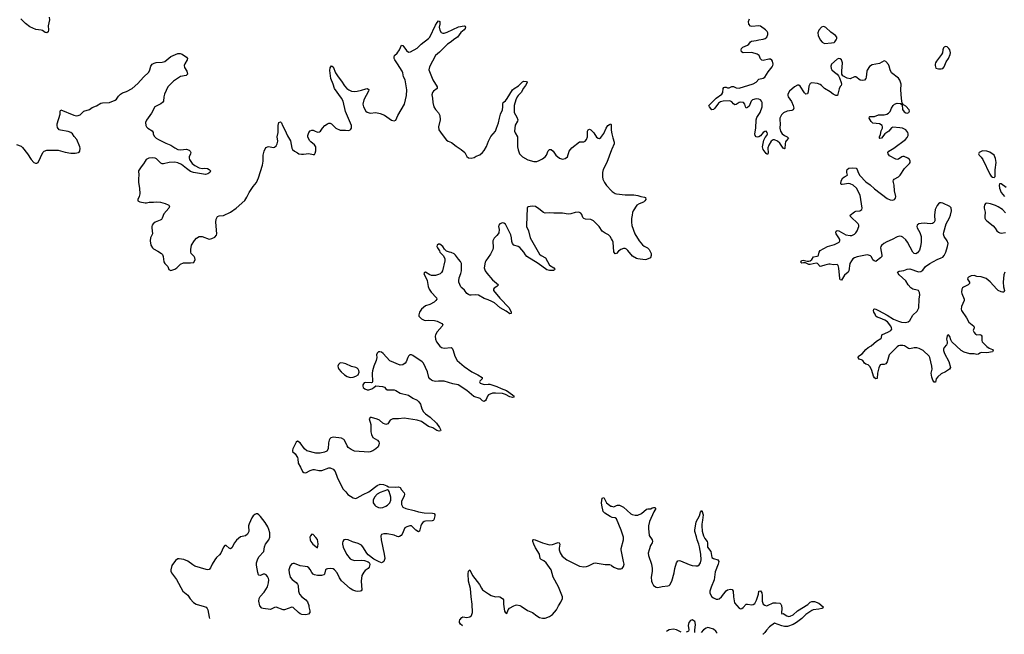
# Model space of a CAD drawing. Header units: inches. Extents: x 1843750 to 1959452, y 907112 to 1016326.
# Tile 21 of 137: x 1901690 to 1915515, y 908186 to 916814. Entities that reach past the tile are written whole.
import ezdxf

# ---------------------------------------------------------------- set-up
doc = ezdxf.new("R2010")
doc.units = ezdxf.units.IN
doc.header["$MEASUREMENT"] = 0
for name, color, linetype in [('B9900', 7, 'Continuous'), ('B9901', 7, 'Continuous'), ('B9910', 7, 'Continuous'), ('B9911', 7, 'Continuous')]:
    doc.layers.add(name, color=color, linetype=linetype)

msp = doc.modelspace()

# ---------------------------------------------------------------- linework, layer by layer
at = {"layer": 'B9900', "color": 6, "elevation": 700}
for points in [[(1907056, 910000), (1907070, 909973), (1907111, 909950), (1907230, 909924), (1907290, 909903), (1907370, 909889), (1907488, 909888), (1907510, 909883), (1907521, 909870), (1907521, 909850), (1907506, 909794), (1907495, 909785), (1907480, 909780), (1907390, 909773), (1907370, 909768), (1907350, 909756), (1907330, 909732), (1907320, 909710), (1907305, 909635), (1907290, 909624), (1907250, 909647), (1907201, 909701), (1907190, 909708), (1907170, 909710), (1907124, 909696), (1907100, 909680), (1907060, 909590), (1907047, 909573), (1907021, 909559), (1907010, 909556), (1906990, 909560), (1906950, 909579), (1906850, 909597), (1906803, 909597), (1906772, 909588), (1906762, 909570), (1906764, 909510), (1906809, 909310), (1906815, 909250), (1906803, 909210), (1906790, 909197), (1906770, 909191), (1906726, 909206), (1906662, 909242), (1906582, 909302), (1906564, 909324), (1906510, 909416), (1906490, 909437), (1906441, 909461), (1906364, 909484), (1906303, 909510), (1906265, 909515), (1906239, 909510), (1906225, 909490), (1906222, 909470), (1906221, 909450), (1906232, 909410), (1906281, 909310), (1906330, 909247), (1906350, 909234), (1906390, 909222), (1906488, 909228), (1906530, 909221), (1906584, 909204), (1906596, 909196), (1906603, 909183), (1906606, 909166), (1906596, 909130), (1906581, 909110), (1906540, 909080), (1906521, 909059), (1906496, 909010), (1906484, 908930), (1906495, 908810), (1906483, 908797), (1906469, 908791), (1906431, 908789), (1906410, 908792), (1906367, 908807), (1906331, 908830), (1906210, 908936), (1906180, 908980), (1906147, 909050), (1906110, 909093), (1906090, 909103), (1906052, 909108), (1906013, 909107), (1905998, 909102), (1905984, 909090), (1905971, 909030), (1905959, 909021), (1905929, 909011), (1905870, 909011), (1905830, 909020), (1905810, 909030), (1905792, 909052), (1905770, 909098), (1905750, 909119), (1905730, 909131), (1905700, 909140), (1905630, 909146), (1905550, 909179), (1905530, 909181), (1905510, 909174), (1905490, 909148), (1905471, 909090), (1905473, 909050), (1905490, 908990), (1905514, 908954), (1905572, 908912), (1905589, 908890), (1905599, 908870), (1905604, 908790), (1905618, 908750), (1905650, 908712), (1905710, 908670), (1905730, 908641), (1905750, 908590), (1905751, 908570), (1905765, 908515), (1905765, 908490), (1905745, 908470), (1905710, 908457), (1905650, 908466), (1905630, 908475), (1905607, 908490), (1905530, 908561), (1905510, 908569), (1905410, 908528), (1905389, 908530), (1905290, 908567), (1905270, 908563), (1905210, 908536), (1905110, 908550), (1905090, 908555), (1905064, 908584), (1905048, 908650), (1905053, 908690), (1905065, 908715), (1905124, 908776), (1905169, 908851), (1905185, 908910), (1905186, 908950), (1905183, 908970), (1905170, 908996), (1905150, 909020), (1905132, 909030), (1905110, 909028), (1905070, 909011), (1905050, 909016), (1905043, 909023), (1905034, 909054), (1905017, 909157), (1905016, 909190), (1905028, 909232), (1905047, 909273), (1905117, 909350), (1905128, 909412), (1905140, 909450), (1905190, 909513), (1905202, 909550), (1905202, 909610), (1905190, 909658), (1905173, 909693), (1905135, 909755), (1905070, 909840), (1905050, 909862), (1905030, 909876), (1905010, 909877), (1904990, 909870), (1904970, 909850), (1904950, 909820), (1904910, 909739), (1904902, 909710), (1904907, 909630), (1904889, 909591), (1904859, 909570), (1904790, 909552), (1904733, 909507), (1904708, 909472), (1904670, 909398), (1904650, 909387), (1904630, 909393), (1904590, 909432), (1904570, 909433), (1904554, 909410), (1904515, 909325), (1904497, 909303), (1904454, 909266), (1904428, 909232), (1904392, 909170), (1904370, 909117), (1904350, 909096), (1904330, 909092), (1904310, 909096), (1904150, 909144), (1904120, 909160), (1904050, 909214), (1903995, 909235), (1903930, 909247), (1903910, 909245), (1903877, 909223), (1903828, 909150), (1903813, 909090), (1903813, 909070), (1903820, 909050), (1903894, 908954), (1903979, 908790), (1904050, 908735), (1904084, 908684), (1904131, 908631), (1904170, 908609), (1904278, 908578), (1904310, 908565), (1904322, 908550), (1904330, 908530), (1904352, 908428), (1904356, 908406)], [(1906678, 910000), (1906690, 909987), (1906730, 909966), (1906750, 909962), (1906790, 909968), (1906830, 909986), (1906852, 910000)], [(1910000, 909830), (1909979, 909839), (1909907, 909887), (1909884, 909910), (1909865, 910000)], [(1909972, 910000), (1909990, 909987), (1910000, 909985)], [(1907908, 908304), (1907904, 908310), (1907878, 908330), (1907865, 908350), (1907864, 908370), (1907871, 908390), (1907898, 908422), (1907910, 908430), (1907970, 908422), (1908011, 908429), (1908035, 908450), (1908048, 908490), (1908043, 908610), (1908027, 908710), (1908022, 908830), (1907993, 908930), (1907987, 909033), (1907990, 909071), (1908010, 909092), (1908048, 909010), (1908145, 908885), (1908172, 908832), (1908190, 908810), (1908272, 908752), (1908310, 908732), (1908370, 908711), (1908410, 908716), (1908430, 908713), (1908471, 908690), (1908482, 908670), (1908481, 908610), (1908497, 908510), (1908510, 908486), (1908530, 908478), (1908549, 908530), (1908568, 908552), (1908630, 908587), (1908650, 908596), (1908670, 908598), (1908710, 908589), (1908730, 908579), (1908820, 908520), (1908890, 908490), (1908950, 908445), (1908990, 908424), (1909030, 908414), (1909068, 908412), (1909130, 908435), (1909170, 908463), (1909228, 908530), (1909255, 908585), (1909290, 908637), (1909311, 908689), (1909311, 908710), (1909254, 908854), (1909180, 908990), (1909150, 909090), (1909084, 909190), (1909050, 909217), (1909014, 909234), (1908998, 909250), (1908989, 909310), (1908930, 909400), (1908907, 909450), (1908894, 909490), (1908893, 909510), (1908910, 909518), (1908927, 909513), (1909030, 909469), (1909130, 909442), (1909170, 909448), (1909250, 909474), (1909265, 909470), (1909273, 909450), (1909263, 909397), (1909263, 909370), (1909277, 909330), (1909305, 909285), (1909370, 909230), (1909550, 909144), (1909610, 909135), (1909650, 909137), (1909675, 909145), (1909750, 909185), (1909770, 909190), (1909910, 909165), (1909970, 909165), (1909995, 909155), (1910000, 909151)]]:
    msp.add_lwpolyline(points, dxfattribs=at)
msp.add_lwpolyline([(1905790, 909593), (1905771, 909570), (1905765, 909550), (1905768, 909512), (1905776, 909490), (1905808, 909450), (1905870, 909402), (1905878, 909422), (1905881, 909450), (1905878, 909490), (1905870, 909516), (1905850, 909547), (1905810, 909589)], close=True, dxfattribs=at)
at = {"layer": 'B9901', "color": 6, "elevation": 700}
for points in [[(1902106, 916850), (1902110, 916810), (1902089, 916730), (1902095, 916670), (1902090, 916643), (1902070, 916628), (1902050, 916634), (1902010, 916660), (1901990, 916668), (1901916, 916676), (1901832, 916712), (1901770, 916761), (1901704, 916824)], [(1901643, 915063), (1901710, 915039), (1901730, 915022), (1901799, 914930), (1901850, 914851), (1901890, 914811), (1901910, 914801), (1901930, 914801), (1901950, 914811), (1902017, 914950), (1902032, 914968), (1902070, 914983), (1902230, 914984), (1902330, 914955), (1902410, 914940), (1902470, 914942), (1902518, 914950), (1902526, 914954), (1902536, 914970), (1902541, 915010), (1902536, 915030), (1902491, 915130), (1902454, 915174), (1902430, 915212), (1902407, 915230), (1902370, 915244), (1902261, 915261), (1902245, 915270), (1902222, 915302), (1902216, 915330), (1902218, 915350), (1902257, 915490), (1902258, 915530), (1902269, 915550), (1902450, 915474), (1902490, 915465), (1902510, 915467), (1902540, 915480), (1902591, 915529), (1902670, 915555), (1902710, 915580), (1902770, 915606), (1902830, 915644), (1902851, 915649), (1902950, 915652), (1903030, 915684), (1903050, 915697), (1903078, 915742), (1903107, 915770), (1903134, 915786), (1903190, 915806), (1903270, 915850), (1903350, 915917), (1903430, 916009), (1903502, 916078), (1903518, 916110), (1903530, 916161), (1903550, 916190), (1903576, 916204), (1903607, 916213), (1903690, 916216), (1903730, 916229), (1903810, 916295), (1903910, 916339), (1903941, 916341), (1903970, 916332), (1904034, 916290), (1904048, 916270), (1904042, 916250), (1904007, 916193), (1903998, 916170), (1904003, 916143), (1904038, 916090), (1904045, 916050), (1904028, 916032), (1903950, 916016), (1903904, 915990), (1903850, 915951), (1903772, 915870), (1903722, 915770), (1903713, 915730), (1903710, 915670), (1903695, 915650), (1903670, 915632), (1903587, 915590), (1903540, 915500), (1903470, 915405), (1903458, 915370), (1903460, 915330), (1903470, 915310), (1903491, 915291), (1903550, 915255), (1903562, 915230), (1903562, 915210), (1903577, 915177), (1903607, 915150), (1903639, 915130), (1903740, 915080), (1903812, 915052), (1903870, 915014), (1903910, 914994), (1903950, 914986), (1904030, 914996), (1904070, 914983), (1904085, 914970), (1904095, 914950), (1904090, 914930), (1904069, 914891), (1904068, 914870), (1904074, 914850), (1904110, 914796), (1904150, 914766), (1904210, 914735), (1904250, 914725), (1904290, 914730), (1904325, 914725), (1904352, 914710), (1904371, 914690), (1904362, 914670), (1904332, 914650), (1904297, 914643), (1904130, 914667), (1904090, 914685), (1904030, 914724), (1903960, 914780), (1903910, 914804), (1903870, 914812), (1903790, 914809), (1903710, 914790), (1903690, 914791), (1903670, 914800), (1903610, 914862), (1903590, 914872), (1903550, 914877), (1903505, 914870), (1903468, 914852), (1903450, 914830), (1903430, 914792), (1903394, 914750), (1903359, 914690), (1903364, 914630), (1903356, 914584), (1903356, 914530), (1903370, 914450), (1903378, 914370), (1903369, 914331), (1903351, 914290), (1903351, 914270), (1903375, 914255), (1903450, 914243), (1903470, 914242), (1903510, 914253), (1903570, 914253), (1903610, 914258), (1903667, 914250), (1903732, 914232), (1903775, 914215), (1903784, 914210), (1903793, 914190), (1903786, 914170), (1903716, 914090), (1903692, 914030), (1903679, 914010), (1903661, 913998), (1903590, 913973), (1903564, 913950), (1903552, 913930), (1903546, 913910), (1903546, 913890), (1903555, 913810), (1903528, 913750), (1903520, 913710), (1903530, 913650), (1903555, 913610), (1903570, 913595), (1903630, 913563), (1903681, 913530), (1903696, 913516), (1903705, 913490), (1903715, 913415), (1903727, 913390), (1903770, 913350), (1903785, 913305), (1903810, 913295), (1903870, 913314), (1903895, 913330), (1903950, 913380), (1903990, 913399), (1904010, 913403), (1904090, 913399), (1904133, 913407), (1904152, 913448), (1904149, 913470), (1904138, 913490), (1904100, 913530), (1904093, 913550), (1904092, 913590), (1904102, 913650), (1904145, 913715), (1904174, 913746), (1904210, 913771), (1904250, 913769), (1904350, 913734), (1904390, 913740), (1904430, 913761), (1904453, 913790), (1904458, 913810), (1904443, 913970), (1904448, 914012), (1904468, 914050), (1904490, 914060), (1904550, 914067), (1904650, 914111), (1904730, 914167), (1904850, 914276), (1904879, 914321), (1904913, 914387), (1904967, 914470), (1905013, 914530), (1905045, 914595), (1905099, 914770), (1905109, 914830), (1905107, 914910), (1905124, 914970), (1905138, 915002), (1905150, 915019), (1905170, 915031), (1905190, 915033), (1905250, 915022), (1905270, 915024), (1905290, 915045), (1905305, 915070), (1905315, 915110), (1905303, 915170), (1905318, 915230), (1905321, 915330), (1905330, 915372), (1905350, 915379), (1905367, 915367), (1905380, 915330), (1905414, 915270), (1905450, 915182), (1905494, 915114), (1905510, 915012), (1905521, 914990), (1905547, 914967), (1905590, 914943), (1905610, 914933), (1905645, 914925), (1905675, 914925), (1905750, 914936), (1905810, 914921), (1905830, 914923), (1905840, 914940), (1905850, 914974), (1905847, 915030), (1905830, 915058), (1905777, 915097), (1905759, 915119), (1905736, 915170), (1905736, 915190), (1905748, 915230), (1905770, 915254), (1905790, 915261), (1905810, 915261), (1905830, 915256), (1905870, 915237), (1905901, 915239), (1905913, 915247), (1905940, 915290), (1905973, 915327), (1906010, 915354), (1906030, 915360), (1906050, 915359), (1906070, 915350), (1906130, 915293), (1906190, 915264), (1906265, 915265), (1906310, 915259), (1906330, 915267), (1906341, 915279), (1906350, 915292), (1906351, 915330), (1906264, 915524), (1906231, 915671), (1906210, 915710), (1906109, 915850), (1906091, 915910), (1906057, 915990), (1906043, 916103), (1906050, 916139), (1906070, 916167), (1906090, 916150), (1906126, 916066), (1906162, 916010), (1906210, 915950), (1906250, 915884), (1906282, 915850), (1906310, 915828), (1906350, 915810), (1906390, 915806), (1906430, 915810), (1906490, 915824), (1906550, 915845), (1906570, 915847), (1906590, 915836), (1906593, 915830), (1906588, 915810), (1906522, 915690), (1906509, 915630), (1906516, 915590), (1906550, 915530), (1906570, 915515), (1906610, 915504), (1906690, 915512), (1906750, 915499), (1906810, 915475), (1906910, 915405), (1906950, 915395), (1906970, 915405), (1906998, 915470), (1907093, 915630), (1907122, 915750), (1907128, 915828), (1907101, 915970), (1907079, 916010), (1907069, 916070), (1907061, 916090), (1906996, 916196), (1906958, 916250), (1906948, 916270), (1906946, 916294), (1906954, 916310), (1906990, 916346), (1907023, 916390), (1907050, 916454), (1907070, 916450), (1907120, 916380), (1907150, 916360), (1907177, 916363), (1907270, 916415), (1907328, 916472), (1907430, 916550), (1907449, 916570), (1907530, 916738), (1907550, 916774), (1907570, 916797), (1907588, 916788), (1907590, 916782), (1907590, 916750), (1907580, 916710), (1907588, 916668), (1907610, 916635), (1907630, 916627), (1907650, 916627), (1907690, 916638), (1907852, 916712), (1907930, 916728), (1907941, 916721), (1907948, 916710), (1907944, 916690), (1907930, 916670), (1907884, 916636), (1907836, 916570), (1907785, 916535), (1907750, 916504), (1907696, 916470), (1907583, 916357), (1907529, 916310), (1907442, 916150), (1907434, 916110), (1907490, 915970), (1907552, 915870), (1907550, 915850), (1907502, 915810), (1907486, 915790), (1907479, 915759), (1907488, 915710), (1907490, 915650), (1907507, 915590), (1907530, 915553), (1907570, 915508), (1907589, 915469), (1907592, 915408), (1907570, 915310), (1907576, 915270), (1907620, 915200), (1907683, 915123), (1907708, 915108), (1907753, 915090), (1907818, 915038), (1907890, 914994), (1907938, 914950), (1907970, 914895), (1907990, 914877), (1908030, 914870), (1908070, 914880), (1908100, 914900), (1908150, 914919), (1908188, 914950), (1908210, 914978), (1908244, 915036), (1908274, 915110), (1908307, 915173), (1908371, 915249), (1908383, 915290), (1908415, 915365), (1908426, 915430), (1908443, 915490), (1908469, 915550), (1908475, 915590), (1908472, 915630), (1908480, 915650), (1908510, 915677), (1908534, 915706), (1908611, 915830), (1908632, 915850), (1908693, 915887), (1908750, 915942), (1908770, 915950), (1908808, 915948), (1908815, 915930), (1908793, 915890), (1908765, 915855), (1908729, 915790), (1908689, 915751), (1908676, 915730), (1908658, 915690), (1908634, 915610), (1908635, 915510), (1908670, 915445), (1908683, 915410), (1908680, 915390), (1908649, 915331), (1908639, 915250), (1908645, 915225), (1908678, 915170), (1908681, 915030), (1908688, 914988), (1908708, 914930), (1908751, 914891), (1908826, 914846), (1908910, 914823), (1908950, 914825), (1908984, 914836), (1909030, 914859), (1909069, 914890), (1909087, 914913), (1909110, 914973), (1909130, 914990), (1909150, 914993), (1909179, 914970), (1909220, 914910), (1909270, 914870), (1909310, 914857), (1909350, 914865), (1909381, 914890), (1909406, 914970), (1909443, 915017), (1909550, 915097), (1909570, 915101), (1909610, 915097), (1909630, 915107), (1909649, 915130), (1909662, 915170), (1909664, 915250), (1909673, 915267), (1909690, 915276), (1909710, 915267), (1909750, 915224), (1909790, 915167), (1909810, 915151), (1909830, 915147), (1909850, 915161), (1909890, 915215), (1909924, 915290), (1909950, 915327), (1909970, 915344), (1909991, 915351), (1909996, 915336), (1909995, 915270), (1910000, 915235)], [(1910000, 914985), (1909935, 914810), (1909883, 914710), (1909875, 914670), (1909873, 914610), (1909877, 914577), (1909900, 914530), (1909930, 914488), (1910000, 914413)], [(1910000, 913738), (1909981, 913770), (1909956, 913796), (1909910, 913816), (1909870, 913847), (1909825, 913910), (1909746, 913990), (1909710, 914007), (1909632, 914012), (1909610, 914021), (1909598, 914038), (1909581, 914081), (1909570, 914096), (1909550, 914109), (1909530, 914111), (1909490, 914106), (1909430, 914088), (1909390, 914083), (1909310, 914096), (1909190, 914096), (1909130, 914103), (1909070, 914098), (1909046, 914106), (1908981, 914161), (1908930, 914190), (1908884, 914196), (1908831, 914189), (1908820, 914180), (1908814, 914166), (1908804, 913930), (1908808, 913910), (1908835, 913850), (1908857, 913750), (1908990, 913524), (1909010, 913504), (1909071, 913471), (1909127, 913367), (1909190, 913330), (1909204, 913310), (1909199, 913301), (1909187, 913293), (1909130, 913292), (1909090, 913303), (1908971, 913390), (1908810, 913490), (1908791, 913511), (1908769, 913550), (1908710, 913614), (1908690, 913628), (1908630, 913651), (1908610, 913670), (1908598, 913698), (1908596, 913750), (1908588, 913792), (1908510, 913945), (1908490, 913958), (1908470, 913961), (1908430, 913950), (1908416, 913930), (1908413, 913910), (1908422, 913870), (1908416, 913824), (1908410, 913810), (1908390, 913786), (1908350, 913749), (1908332, 913710), (1908337, 913610), (1908334, 913586), (1908299, 913521), (1908234, 913430), (1908227, 913410), (1908212, 913330), (1908225, 913290), (1908250, 913255), (1908330, 913160), (1908411, 913090), (1908391, 913070), (1908354, 913046), (1908341, 913030), (1908342, 913010), (1908430, 912904), (1908562, 912770), (1908591, 912710), (1908591, 912689), (1908574, 912686), (1908522, 912722), (1908437, 912770), (1908357, 912837), (1908320, 912860), (1908270, 912881), (1908210, 912898), (1908130, 912947), (1908090, 912953), (1908030, 912946), (1908010, 912948), (1907990, 912955), (1907970, 912970), (1907936, 913016), (1907898, 913050), (1907886, 913066), (1907858, 913130), (1907854, 913150), (1907859, 913190), (1907884, 913250), (1907892, 913290), (1907891, 913390), (1907881, 913421), (1907850, 913450), (1907810, 913510), (1907790, 913527), (1907750, 913547), (1907726, 913550), (1907685, 913565), (1907654, 913594), (1907629, 913630), (1907590, 913662), (1907570, 913662), (1907552, 913650), (1907546, 913630), (1907556, 913610), (1907586, 913570), (1907591, 913550), (1907606, 913530), (1907640, 913500), (1907657, 913457), (1907657, 913430), (1907627, 913290), (1907614, 913266), (1907593, 913247), (1907570, 913236), (1907530, 913225), (1907470, 913225), (1907450, 913230), (1907390, 913269), (1907376, 913264), (1907365, 913250), (1907412, 913152), (1907427, 913070), (1907440, 913030), (1907468, 912990), (1907540, 912910), (1907545, 912890), (1907534, 912870), (1907510, 912850), (1907450, 912817), (1907390, 912796), (1907330, 912750), (1907302, 912710), (1907293, 912673), (1907296, 912650), (1907330, 912613), (1907370, 912594), (1907390, 912590), (1907430, 912595), (1907512, 912592), (1907550, 912582), (1907619, 912550), (1907631, 912530), (1907622, 912510), (1907550, 912432), (1907528, 912390), (1907524, 912370), (1907526, 912330), (1907541, 912290), (1907589, 912229), (1907613, 912213), (1907650, 912205), (1907750, 912212), (1907763, 912203), (1907777, 912170), (1907798, 912090), (1907831, 912030), (1907930, 911946), (1908038, 911870), (1908124, 911830), (1908182, 911790), (1908185, 911770), (1908150, 911739), (1908145, 911730), (1908157, 911710), (1908210, 911695), (1908270, 911699), (1908290, 911696), (1908390, 911665), (1908450, 911636), (1908525, 911610), (1908610, 911550), (1908632, 911528), (1908623, 911517), (1908608, 911512), (1908570, 911520), (1908511, 911551), (1908470, 911565), (1908372, 911572), (1908330, 911570), (1908272, 911548), (1908258, 911530), (1908240, 911480), (1908230, 911466), (1908210, 911455), (1908190, 911465), (1908154, 911494), (1908066, 911526), (1907970, 911609), (1907846, 911690), (1907770, 911704), (1907650, 911738), (1907570, 911740), (1907530, 911736), (1907490, 911743), (1907472, 911752), (1907450, 911770), (1907436, 911790), (1907416, 911870), (1907359, 911990), (1907341, 912010), (1907210, 912100), (1907190, 912110), (1907170, 912107), (1907150, 912090), (1907138, 912070), (1907116, 912010), (1907102, 911990), (1907070, 911970), (1907030, 911963), (1906885, 912025), (1906793, 912130), (1906770, 912145), (1906748, 912152), (1906730, 912149), (1906718, 912142), (1906708, 912132), (1906702, 912110), (1906703, 912070), (1906696, 912030), (1906664, 911950), (1906645, 911885), (1906641, 911850), (1906645, 911730), (1906640, 911720), (1906630, 911715), (1906550, 911723), (1906526, 911714), (1906509, 911690), (1906506, 911670), (1906512, 911650), (1906536, 911630), (1906570, 911620), (1906590, 911620), (1906633, 911630), (1906663, 911650), (1906690, 911676), (1906786, 911666), (1906810, 911654), (1906830, 911631), (1906850, 911619), (1906950, 911616), (1906970, 911609), (1907031, 911570), (1907150, 911543), (1907210, 911503), (1907270, 911472), (1907296, 911450), (1907318, 911418), (1907336, 911350), (1907362, 911310), (1907390, 911281), (1907452, 911232), (1907541, 911150), (1907586, 911090), (1907604, 911050), (1907598, 911042), (1907582, 911038), (1907545, 911045), (1907490, 911085), (1907430, 911103), (1907330, 911175), (1907270, 911192), (1907090, 911222), (1907010, 911213), (1906930, 911211), (1906894, 911190), (1906858, 911142), (1906830, 911132), (1906790, 911150), (1906744, 911190), (1906710, 911208), (1906631, 911229), (1906611, 911229), (1906599, 911210), (1906618, 911130), (1906620, 911030), (1906628, 910990), (1906650, 910950), (1906715, 910910), (1906732, 910890), (1906738, 910870), (1906734, 910846), (1906721, 910819), (1906690, 910790), (1906650, 910761), (1906613, 910747), (1906590, 910744), (1906390, 910756), (1906342, 910782), (1906304, 910810), (1906288, 910830), (1906252, 910912), (1906242, 910922), (1906210, 910939), (1906090, 910954), (1906057, 910943), (1906044, 910930), (1906036, 910910), (1906028, 910872), (1906020, 910790), (1906001, 910759), (1905970, 910741), (1905910, 910731), (1905850, 910731), (1905723, 910763), (1905688, 910788), (1905630, 910873), (1905590, 910899), (1905570, 910882), (1905524, 910790), (1905519, 910770), (1905521, 910750), (1905559, 910719), (1905590, 910670), (1905597, 910650), (1905599, 910590), (1905634, 910534), (1905663, 910470), (1905678, 910458), (1905710, 910453), (1905770, 910487), (1905810, 910499), (1905830, 910499), (1905890, 910486), (1905930, 910486), (1906030, 910522), (1906050, 910522), (1906090, 910503), (1906119, 910470), (1906146, 910390), (1906225, 910230), (1906270, 910188), (1906296, 910150), (1906370, 910100), (1906410, 910094), (1906430, 910100), (1906515, 910150), (1906590, 910187), (1906710, 910275), (1906750, 910293), (1906796, 910290), (1906847, 910270), (1906870, 910255), (1906970, 910253), (1907010, 910256), (1907030, 910246), (1907052, 910212), (1907090, 910170), (1907095, 910155), (1907090, 910130), (1907049, 910050), (1907050, 910010), (1907056, 910000)], [(1906852, 910000), (1906870, 910012), (1906888, 910030), (1906902, 910070), (1906900, 910110), (1906879, 910190), (1906870, 910204), (1906853, 910213), (1906750, 910178), (1906710, 910153), (1906671, 910110), (1906655, 910070), (1906652, 910030), (1906678, 910000)], [(1909865, 910000), (1909858, 910030), (1909870, 910095), (1909890, 910107), (1909930, 910030), (1909972, 910000)]]:
    msp.add_lwpolyline(points, dxfattribs=at)
msp.add_lwpolyline([(1906190, 911995), (1906167, 911973), (1906159, 911950), (1906162, 911930), (1906170, 911910), (1906204, 911870), (1906250, 911829), (1906290, 911804), (1906330, 911792), (1906370, 911795), (1906410, 911809), (1906441, 911830), (1906456, 911864), (1906452, 911890), (1906442, 911910), (1906430, 911921), (1906410, 911933), (1906347, 911947), (1906270, 911982), (1906230, 911994)], close=True, dxfattribs=at)
at = {"layer": 'B9910', "color": 6, "elevation": 700}
for points in [[(1910000, 909985), (1910030, 909977), (1910070, 909996), (1910085, 910000)], [(1910104, 910000), (1910110, 909999), (1910170, 909969), (1910270, 909876), (1910290, 909866), (1910330, 909859), (1910370, 909858), (1910420, 909880), (1910490, 909943), (1910510, 909948), (1910550, 909948), (1910570, 909962), (1910590, 909968), (1910610, 909965), (1910618, 909958), (1910620, 909950), (1910594, 909906), (1910535, 909770), (1910519, 909710), (1910517, 909670), (1910530, 909571), (1910572, 909510), (1910577, 909490), (1910572, 909470), (1910549, 909431), (1910526, 909374), (1910516, 909324), (1910519, 909290), (1910560, 909170), (1910571, 909110), (1910571, 909069), (1910557, 908990), (1910563, 908930), (1910569, 908910), (1910590, 908873), (1910626, 908846), (1910650, 908844), (1910710, 908857), (1910790, 908865), (1910808, 908872), (1910818, 908882), (1910847, 908930), (1910880, 909050), (1910889, 909110), (1910910, 909190), (1910930, 909218), (1910950, 909223), (1910970, 909219), (1911090, 909165), (1911130, 909154), (1911185, 909145), (1911210, 909149), (1911230, 909160), (1911250, 909187), (1911258, 909230), (1911254, 909310), (1911235, 909415), (1911226, 909450), (1911200, 909510), (1911193, 909553), (1911171, 909630), (1911171, 909650), (1911190, 909767), (1911234, 909850), (1911250, 909901), (1911270, 909925), (1911285, 909865), (1911279, 909790), (1911266, 909730), (1911267, 909710), (1911274, 909634), (1911290, 909570), (1911309, 909529), (1911344, 909490), (1911349, 909470), (1911345, 909430), (1911349, 909410), (1911392, 909350), (1911410, 909265), (1911430, 909250), (1911493, 909233), (1911506, 909210), (1911496, 909170), (1911455, 909065), (1911440, 908950), (1911398, 908850), (1911382, 908790), (1911382, 908770), (1911390, 908743), (1911410, 908713), (1911430, 908696), (1911470, 908680), (1911490, 908680), (1911510, 908686), (1911542, 908710), (1911610, 908794), (1911630, 908812), (1911670, 908819), (1911693, 908813), (1911707, 908790), (1911710, 908710), (1911728, 908630), (1911790, 908555), (1911810, 908545), (1911830, 908548), (1911850, 908563), (1911890, 908607), (1911910, 908611), (1911970, 908600), (1911990, 908604), (1912010, 908620), (1912034, 908666), (1912062, 908750), (1912070, 908791), (1912090, 908798), (1912108, 908768), (1912113, 908733), (1912114, 908650), (1912130, 908610), (1912150, 908593), (1912174, 908586), (1912192, 908588), (1912270, 908626), (1912310, 908630), (1912361, 908621), (1912376, 908610), (1912385, 908590), (1912391, 908550), (1912386, 908486), (1912390, 908474), (1912410, 908476), (1912463, 908443), (1912490, 908436), (1912510, 908439), (1912550, 908460), (1912610, 908517), (1912754, 908606), (1912790, 908636), (1912810, 908645), (1912850, 908645), (1912910, 908625), (1912972, 908570), (1912962, 908550), (1912953, 908547), (1912910, 908537), (1912830, 908529), (1912810, 908519), (1912730, 908462), (1912670, 908406), (1912599, 908350), (1912550, 908322), (1912470, 908294), (1912430, 908295), (1912390, 908304), (1912290, 908344), (1912219, 908290), (1912176, 908244), (1912150, 908209), (1912127, 908190), (1912125, 908186)], [(1910000, 909151), (1910030, 909128), (1910090, 909104), (1910130, 909104), (1910149, 909111), (1910170, 909138), (1910175, 909170), (1910170, 909210), (1910133, 909370), (1910133, 909390), (1910167, 909510), (1910166, 909550), (1910159, 909579), (1910137, 909650), (1910070, 909806), (1910050, 909820), (1910007, 909827), (1910000, 909830)], [(1911171, 908213), (1911170, 908250), (1911178, 908318), (1911176, 908350), (1911170, 908365), (1911157, 908377), (1911130, 908387), (1911110, 908380), (1911085, 908350), (1911077, 908310), (1911085, 908250), (1911079, 908230), (1911061, 908219), (1911050, 908216)], [(1911480, 908204), (1911477, 908210), (1911464, 908230), (1911430, 908257), (1911370, 908278), (1911350, 908280), (1911330, 908274), (1911289, 908250), (1911257, 908210)], [(1910979, 908218), (1910950, 908228), (1910910, 908250), (1910870, 908257), (1910810, 908247), (1910786, 908234), (1910773, 908224)]]:
    msp.add_lwpolyline(points, dxfattribs=at)
at = {"layer": 'B9911', "color": 6, "elevation": 700}
for points in [[(1915523, 913270), (1915508, 913230), (1915497, 913130), (1915503, 913063), (1915517, 913010), (1915509, 912991), (1915490, 912988), (1915470, 912993), (1915430, 913013), (1915410, 913029), (1915315, 913135), (1915262, 913182), (1915190, 913203), (1915130, 913211), (1915090, 913223), (1915050, 913220), (1915010, 913201), (1915001, 913190), (1915000, 913170), (1915028, 913130), (1915028, 913110), (1915005, 913090), (1914941, 913059), (1914929, 913050), (1914919, 913030), (1914914, 912990), (1914917, 912970), (1914949, 912890), (1914949, 912870), (1914912, 912790), (1914909, 912751), (1914913, 912730), (1914985, 912630), (1915018, 912570), (1915086, 912510), (1915092, 912490), (1915076, 912450), (1915090, 912423), (1915110, 912401), (1915130, 912391), (1915170, 912393), (1915190, 912387), (1915197, 912370), (1915197, 912310), (1915203, 912290), (1915270, 912224), (1915304, 912204), (1915350, 912185), (1915360, 912170), (1915350, 912150), (1915270, 912137), (1915190, 912142), (1915170, 912134), (1915150, 912117), (1915130, 912112), (1915090, 912121), (1915030, 912125), (1914950, 912147), (1914910, 912171), (1914779, 912290), (1914762, 912322), (1914750, 912365), (1914730, 912389), (1914710, 912374), (1914702, 912330), (1914712, 912290), (1914712, 912270), (1914701, 912250), (1914669, 912210), (1914661, 912190), (1914661, 912170), (1914673, 912130), (1914735, 912015), (1914757, 911930), (1914745, 911910), (1914690, 911872), (1914630, 911844), (1914580, 911800), (1914558, 911770), (1914550, 911724), (1914530, 911727), (1914510, 911755), (1914497, 911797), (1914489, 911850), (1914500, 911910), (1914499, 911950), (1914471, 912070), (1914460, 912090), (1914376, 912170), (1914318, 912198), (1914287, 912207), (1914250, 912209), (1914190, 912195), (1914170, 912196), (1914114, 912234), (1914090, 912239), (1914050, 912239), (1914030, 912234), (1914010, 912220), (1913896, 912110), (1913870, 912013), (1913850, 911984), (1913830, 911972), (1913790, 911972), (1913770, 911967), (1913752, 911928), (1913736, 911850), (1913730, 911779), (1913710, 911772), (1913690, 911787), (1913677, 911810), (1913656, 911890), (1913630, 911941), (1913603, 911970), (1913570, 911980), (1913550, 911992), (1913526, 912030), (1913510, 912040), (1913490, 912042), (1913476, 912050), (1913464, 912070), (1913466, 912090), (1913519, 912121), (1913570, 912184), (1913602, 912210), (1913644, 912236), (1913719, 912301), (1913780, 912340), (1913790, 912350), (1913794, 912390), (1913890, 912431), (1913923, 912450), (1913936, 912470), (1913933, 912490), (1913922, 912510), (1913874, 912574), (1913837, 912597), (1913770, 912626), (1913730, 912637), (1913711, 912650), (1913701, 912681), (1913684, 912710), (1913678, 912730), (1913682, 912750), (1913690, 912753), (1913710, 912749), (1913750, 912732), (1913870, 912668), (1913957, 912610), (1914030, 912580), (1914070, 912570), (1914130, 912564), (1914167, 912573), (1914190, 912592), (1914230, 912664), (1914290, 912724), (1914316, 912770), (1914321, 912890), (1914328, 912950), (1914325, 912985), (1914308, 913010), (1914290, 913018), (1914230, 913030), (1914201, 913050), (1914163, 913090), (1914130, 913150), (1914040, 913230), (1914023, 913250), (1914017, 913270), (1914036, 913284), (1914106, 913294), (1914150, 913310), (1914190, 913317), (1914310, 913274), (1914342, 913278), (1914370, 913298), (1914410, 913350), (1914467, 913393), (1914570, 913449), (1914630, 913471), (1914650, 913482), (1914670, 913502), (1914694, 913550), (1914718, 913630), (1914724, 913670), (1914713, 913710), (1914669, 913770), (1914662, 913802), (1914664, 913830), (1914698, 913950), (1914746, 914034), (1914761, 914070), (1914774, 914130), (1914770, 914172), (1914751, 914191), (1914650, 914239), (1914630, 914245), (1914610, 914243), (1914590, 914230), (1914570, 914207), (1914544, 914150), (1914534, 914070), (1914537, 913990), (1914530, 913970), (1914520, 913960), (1914508, 913952), (1914473, 913947), (1914390, 913956), (1914346, 913954), (1914314, 913946), (1914293, 913930), (1914286, 913910), (1914289, 913890), (1914327, 913827), (1914345, 913770), (1914349, 913690), (1914340, 913630), (1914323, 913577), (1914298, 913542), (1914273, 913527), (1914250, 913531), (1914230, 913551), (1914155, 913690), (1914130, 913722), (1914090, 913759), (1914070, 913772), (1914050, 913776), (1914010, 913767), (1913942, 913730), (1913863, 913697), (1913821, 913670), (1913790, 913643), (1913781, 913630), (1913778, 913610), (1913797, 913510), (1913793, 913490), (1913777, 913470), (1913716, 913424), (1913710, 913421), (1913685, 913430), (1913670, 913445), (1913650, 913485), (1913637, 913497), (1913610, 913509), (1913591, 913511), (1913450, 913485), (1913410, 913469), (1913390, 913455), (1913368, 913430), (1913346, 913390), (1913333, 913287), (1913321, 913270), (1913273, 913227), (1913230, 913158), (1913210, 913163), (1913203, 913183), (1913190, 913324), (1913181, 913361), (1913170, 913378), (1913110, 913371), (1913070, 913383), (1913050, 913383), (1912997, 913370), (1912950, 913352), (1912930, 913351), (1912890, 913389), (1912874, 913394), (1912790, 913377), (1912770, 913379), (1912723, 913403), (1912697, 913403), (1912670, 913397), (1912659, 913410), (1912667, 913433), (1912690, 913440), (1912745, 913425), (1912770, 913423), (1912790, 913430), (1912814, 913446), (1912837, 913483), (1912886, 913494), (1912899, 913501), (1912908, 913510), (1912915, 913550), (1912930, 913575), (1913031, 913630), (1913130, 913658), (1913194, 913690), (1913206, 913710), (1913203, 913730), (1913193, 913753), (1913154, 913810), (1913148, 913832), (1913153, 913847), (1913170, 913853), (1913190, 913849), (1913290, 913795), (1913350, 913783), (1913375, 913785), (1913410, 913804), (1913430, 913822), (1913449, 913850), (1913473, 913910), (1913474, 913930), (1913464, 913950), (1913356, 914050), (1913350, 914070), (1913410, 914117), (1913430, 914125), (1913488, 914132), (1913516, 914150), (1913521, 914170), (1913493, 914350), (1913439, 914450), (1913392, 914492), (1913350, 914510), (1913330, 914513), (1913238, 914498), (1913222, 914502), (1913217, 914510), (1913222, 914550), (1913248, 914592), (1913270, 914609), (1913313, 914630), (1913303, 914670), (1913304, 914690), (1913310, 914710), (1913330, 914728), (1913386, 914734), (1913436, 914730), (1913450, 914713), (1913461, 914670), (1913487, 914627), (1913570, 914538), (1913630, 914494), (1913690, 914439), (1913870, 914304), (1913910, 914284), (1913950, 914279), (1913972, 914288), (1913989, 914310), (1913993, 914330), (1913973, 914413), (1913966, 914490), (1913957, 914530), (1913955, 914550), (1913959, 914561), (1913970, 914576), (1914031, 914610), (1914054, 914630), (1914115, 914725), (1914184, 914796), (1914193, 914810), (1914194, 914830), (1914182, 914850), (1914161, 914870), (1914110, 914893), (1914090, 914895), (1914076, 914890), (1914030, 914856), (1914010, 914851), (1913990, 914855), (1913903, 914903), (1913883, 914930), (1913877, 914950), (1913895, 914970), (1913964, 915010), (1914128, 915130), (1914150, 915158), (1914163, 915190), (1914164, 915210), (1914159, 915230), (1914148, 915250), (1914130, 915267), (1914085, 915290), (1914050, 915298), (1913950, 915304), (1913930, 915296), (1913891, 915249), (1913835, 915210), (1913790, 915150), (1913767, 915147), (1913762, 915150), (1913764, 915170), (1913778, 915202), (1913787, 915253), (1913803, 915290), (1913806, 915310), (1913799, 915330), (1913761, 915350), (1913670, 915361), (1913646, 915386), (1913619, 915430), (1913620, 915450), (1913627, 915453), (1913690, 915457), (1913750, 915477), (1913830, 915480), (1913867, 915490), (1913890, 915502), (1913914, 915526), (1913931, 915570), (1913954, 915610), (1913972, 915628), (1914010, 915644), (1914059, 915639), (1914080, 915620), (1914087, 915553), (1914110, 915519), (1914130, 915506), (1914150, 915504), (1914172, 915510), (1914185, 915530), (1914177, 915550), (1914130, 915598), (1914099, 915619), (1914081, 915641), (1914069, 915709), (1914062, 915830), (1914065, 915910), (1914050, 915965), (1914031, 915991), (1913930, 916070), (1913911, 916110), (1913900, 916160), (1913890, 916184), (1913850, 916226), (1913830, 916235), (1913761, 916199), (1913661, 916179), (1913622, 916158), (1913590, 916107), (1913584, 916090), (1913575, 916005), (1913570, 915989), (1913550, 915967), (1913518, 915962), (1913490, 915966), (1913428, 916012), (1913410, 916013), (1913350, 915986), (1913310, 915993), (1913248, 916028), (1913235, 916050), (1913232, 916090), (1913244, 916210), (1913231, 916250), (1913210, 916266), (1913190, 916270), (1913170, 916262), (1913088, 916190), (1913077, 916163), (1913083, 916130), (1913095, 916110), (1913130, 916075), (1913168, 916050), (1913186, 916026), (1913200, 916000), (1913225, 915930), (1913228, 915910), (1913224, 915890), (1913210, 915875), (1913195, 915845), (1913172, 915750), (1913150, 915749), (1913110, 915769), (1913070, 915803), (1912992, 915850), (1912950, 915892), (1912930, 915903), (1912890, 915916), (1912810, 915926), (1912790, 915916), (1912770, 915882), (1912759, 915801), (1912749, 915771), (1912730, 915770), (1912710, 915787), (1912650, 915883), (1912630, 915897), (1912610, 915896), (1912570, 915872), (1912499, 915810), (1912474, 915770), (1912474, 915750), (1912480, 915730), (1912527, 915667), (1912551, 915610), (1912558, 915570), (1912550, 915550), (1912530, 915541), (1912468, 915530), (1912412, 915508), (1912384, 915476), (1912363, 915430), (1912361, 915410), (1912367, 915350), (1912362, 915290), (1912372, 915250), (1912397, 915210), (1912430, 915187), (1912466, 915170), (1912486, 915150), (1912450, 915112), (1912442, 915098), (1912436, 915070), (1912434, 915006), (1912430, 915001), (1912410, 915011), (1912361, 915081), (1912330, 915108), (1912290, 915127), (1912270, 915129), (1912242, 915110), (1912207, 915053), (1912196, 915016), (1912198, 914942), (1912190, 914920), (1912170, 914937), (1912130, 914990), (1912120, 915030), (1912139, 915121), (1912158, 915162), (1912182, 915190), (1912190, 915210), (1912185, 915230), (1912170, 915248), (1912150, 915244), (1912130, 915230), (1912090, 915184), (1912070, 915170), (1912050, 915164), (1912029, 915169), (1912017, 915190), (1912014, 915210), (1912027, 915290), (1912029, 915410), (1912041, 915439), (1912087, 915510), (1912113, 915590), (1912113, 915653), (1912107, 915670), (1912091, 915691), (1912070, 915700), (1912030, 915703), (1911981, 915690), (1911961, 915670), (1911930, 915600), (1911910, 915579), (1911890, 915574), (1911882, 915590), (1911872, 915630), (1911851, 915651), (1911810, 915655), (1911790, 915652), (1911750, 915624), (1911730, 915620), (1911710, 915634), (1911690, 915660), (1911670, 915670), (1911650, 915675), (1911569, 915671), (1911530, 915663), (1911500, 915640), (1911450, 915571), (1911430, 915552), (1911410, 915550), (1911376, 915590), (1911366, 915610), (1911468, 915712), (1911548, 915770), (1911561, 915790), (1911567, 915850), (1911577, 915863), (1911590, 915869), (1911610, 915866), (1911630, 915856), (1911650, 915856), (1911690, 915877), (1911710, 915875), (1911750, 915857), (1911790, 915854), (1911990, 915912), (1912030, 915935), (1912070, 915979), (1912130, 915992), (1912150, 916005), (1912199, 916081), (1912256, 916150), (1912264, 916170), (1912268, 916190), (1912259, 916230), (1912250, 916247), (1912230, 916260), (1912210, 916261), (1912130, 916243), (1912110, 916245), (1912090, 916263), (1912071, 916311), (1912044, 916330), (1911970, 916353), (1911849, 916350), (1911824, 916364), (1911818, 916390), (1911825, 916410), (1911843, 916430), (1911910, 916455), (1911927, 916470), (1911950, 916504), (1911966, 916514), (1912030, 916521), (1912070, 916532), (1912130, 916540), (1912157, 916550), (1912179, 916570), (1912195, 916605), (1912195, 916630), (1912186, 916650), (1912163, 916670), (1912090, 916722), (1912070, 916729), (1911970, 916719), (1911950, 916724), (1911926, 916750), (1911921, 916790), (1911935, 916825)], [(1910000, 915235), (1910004, 915210), (1910016, 915156), (1910036, 915096), (1910038, 915070), (1910004, 914996), (1910000, 914985)], [(1915540, 914460), (1915470, 914510), (1915448, 914512), (1915443, 914490), (1915448, 914450), (1915470, 914390), (1915517, 914330)], [(1910000, 914413), (1910010, 914402), (1910050, 914375), (1910070, 914369), (1910190, 914357), (1910315, 914355), (1910370, 914346), (1910410, 914330), (1910464, 914324), (1910476, 914316), (1910480, 914290), (1910469, 914270), (1910449, 914250), (1910390, 914230), (1910354, 914210), (1910302, 914130), (1910293, 914107), (1910290, 914070), (1910279, 914021), (1910280, 913970), (1910286, 913926), (1910326, 913810), (1910389, 913709), (1910435, 913655), (1910457, 913637), (1910504, 913610), (1910530, 913587), (1910556, 913530), (1910557, 913503), (1910548, 913472), (1910493, 913447), (1910470, 913442), (1910370, 913455), (1910350, 913461), (1910293, 913493), (1910230, 913572), (1910210, 913592), (1910190, 913602), (1910170, 913603), (1910130, 913590), (1910097, 913563), (1910070, 913533), (1910050, 913525), (1910034, 913554), (1910024, 913690), (1910014, 913714), (1910000, 913738)], [(1915530, 914101), (1915487, 914150), (1915430, 914188), (1915390, 914205), (1915321, 914230), (1915270, 914239), (1915250, 914233), (1915235, 914210), (1915230, 914190), (1915232, 914170), (1915248, 914110), (1915239, 914050), (1915241, 914030), (1915250, 914010), (1915267, 913990), (1915358, 913918), (1915387, 913887), (1915411, 913851), (1915433, 913830), (1915450, 913821), (1915470, 913817), (1915530, 913826)], [(1910085, 910000), (1910090, 910001), (1910104, 910000)]]:
    msp.add_lwpolyline(points, dxfattribs=at)
for points in [[(1912970, 916717), (1912947, 916710), (1912911, 916669), (1912897, 916630), (1912900, 916590), (1912930, 916530), (1912958, 916498), (1912990, 916481), (1913090, 916487), (1913125, 916495), (1913136, 916504), (1913154, 916530), (1913162, 916550), (1913163, 916570), (1913146, 916590), (1913079, 916639), (1913010, 916705), (1912990, 916715)], [(1914690, 916437), (1914670, 916427), (1914663, 916417), (1914652, 916390), (1914645, 916350), (1914635, 916325), (1914563, 916230), (1914550, 916210), (1914545, 916190), (1914543, 916170), (1914555, 916135), (1914590, 916123), (1914630, 916126), (1914650, 916130), (1914671, 916150), (1914698, 916222), (1914730, 916271), (1914754, 916326), (1914759, 916350), (1914751, 916390), (1914736, 916410), (1914710, 916431)], [(1915210, 914971), (1915163, 914950), (1915152, 914930), (1915163, 914910), (1915190, 914883), (1915211, 914851), (1915310, 914646), (1915330, 914617), (1915350, 914604), (1915370, 914600), (1915386, 914614), (1915384, 914704), (1915399, 914810), (1915390, 914867), (1915370, 914910), (1915310, 914953), (1915270, 914970)]]:
    msp.add_lwpolyline(points, close=True, dxfattribs=at)

doc.saveas('drawing.dxf')
